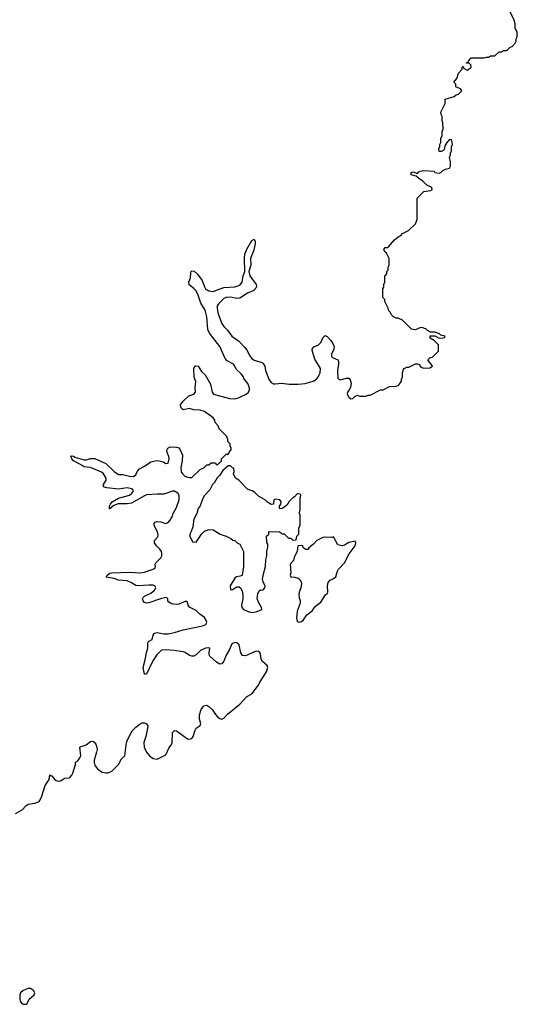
# Model space of a CAD drawing. Header units: inches. Extents: x 2494115 to 2685112, y 774173 to 915163.
# Tile 106 of 215: x 2667410 to 2672038, y 803362 to 812510. Entities that reach past the tile are written whole.
import ezdxf

# ---------------------------------------------------------------- set-up
doc = ezdxf.new("R2010")
doc.units = ezdxf.units.IN
doc.header["$MEASUREMENT"] = 0
for name, color, linetype in [('C6860', 7, 'Continuous'), ('C6861', 7, 'Continuous'), ('C6870', 7, 'Continuous'), ('C6871', 7, 'Continuous')]:
    doc.layers.add(name, color=color, linetype=linetype)

msp = doc.modelspace()

# ---------------------------------------------------------------- linework, layer by layer
at = {"layer": 'C6860', "color": 5, "elevation": 20}
for points in [[(2667370, 805133.2), (2667433.6, 805170), (2667470, 805207.7), (2667490, 805222), (2667550, 805230.6), (2667592.5, 805247.5), (2667614.5, 805285.5), (2667646.2, 805393.8), (2667685.2, 805450), (2667690, 805494), (2667703.6, 805483.6), (2667710, 805484.7), (2667730, 805458), (2667750, 805441), (2667770, 805434.8), (2667790, 805438), (2667830, 805462), (2667870, 805464.7), (2667878, 805470), (2667895.3, 805490), (2667904, 805510), (2667928.7, 805590), (2667929.1, 805610.9), (2667950, 805622.8), (2667970, 805650.6), (2667978, 805670), (2667969, 805750), (2667981.6, 805758.4), (2668028.1, 805771.9), (2668070, 805804), (2668090, 805806.8), (2668100.7, 805800.7), (2668117.5, 805777.5), (2668128.1, 805748.1), (2668130.6, 805730), (2668126, 805706), (2668103.5, 805630), (2668102.9, 805610), (2668110, 805583.8), (2668130, 805553.4), (2668170, 805521), (2668210, 805511.3), (2668230, 805511.3), (2668250, 805518), (2668270, 805531.3), (2668328.7, 805590), (2668356.4, 805643.6), (2668388, 805672), (2668404.9, 805795.1), (2668414.5, 805825.5), (2668457.6, 805902.4), (2668490, 805935.8), (2668530, 805966.4), (2668550, 805975.8), (2668570, 805977.1), (2668590, 805966.8), (2668602, 805950), (2668602, 805942), (2668582.6, 805850), (2668564.5, 805795.5), (2668568.3, 805750), (2668590, 805705.7), (2668617.4, 805670), (2668650, 805647.2), (2668690, 805640.3), (2668770, 805681), (2668797.6, 805742.4), (2668819.7, 805770), (2668828, 805790), (2668832, 805888), (2668850, 805906.8), (2668870, 805902), (2668970, 805827.7), (2668990, 805824.7), (2669010, 805832), (2669022, 805850), (2669040.9, 805910), (2669051.5, 805928.5), (2669090, 805951.3), (2669094.7, 805970), (2669082, 806010), (2669082.2, 806050), (2669098.2, 806101.8), (2669123.9, 806136), (2669150, 806140.9), (2669170, 806130.3), (2669201.4, 806101.4), (2669230, 806053.4), (2669250, 806032.7), (2669270, 806018), (2669290, 806010.6), (2669310, 806020.5), (2669343.2, 806056.8), (2669457.7, 806150), (2669520.9, 806219.1), (2669570, 806247.6), (2669630, 806327.2), (2669643.6, 806356.4), (2669704.7, 806450), (2669717.4, 806490), (2669713, 806510), (2669667.7, 806547.7), (2669655.6, 806570), (2669650, 806616), (2669643.5, 806630), (2669630, 806640.4), (2669610, 806642.4), (2669510, 806598.6), (2669483.5, 806603.5), (2669465.9, 806625.9), (2669450, 806702.9), (2669430, 806720.3), (2669410, 806723.5), (2669383.2, 806710), (2669361.1, 806658.9), (2669330, 806605.6), (2669309, 806550), (2669290, 806525.4), (2669270, 806522.2), (2669240, 806540), (2669177.6, 806597.6), (2669172.1, 806610), (2669171.9, 806630), (2669178.4, 806670), (2669170, 806674.5), (2669139.1, 806670), (2669090.4, 806650), (2669050, 806607.8), (2669030, 806595.8), (2669010, 806595.4), (2668990, 806601.3), (2668949.4, 806630), (2668930, 806636.5), (2668848, 806650), (2668770, 806656.2), (2668730, 806651.4), (2668686.9, 806610), (2668648.1, 806551.9), (2668590, 806429), (2668570, 806428.7), (2668559.1, 806490), (2668578.3, 806561.7), (2668588.8, 806630), (2668601.6, 806670), (2668601.1, 806718.9), (2668608.6, 806731.4), (2668643.6, 806750), (2668651.2, 806790), (2668665.1, 806810), (2668690, 806815.8), (2668750, 806805.2), (2668790, 806804.6), (2668850, 806816.5), (2668930, 806842), (2669110, 806878.3), (2669140.7, 806890), (2669150.9, 806910), (2669145.1, 806930), (2669130, 806955.8), (2669085.7, 806985.7), (2669050, 807019.7), (2668990.9, 807050.9), (2668976.9, 807070), (2668970, 807099), (2668963.2, 807103.2), (2668950, 807104.2), (2668890, 807080.7), (2668870, 807077.1), (2668839.2, 807079.2), (2668823.1, 807083.1), (2668798.4, 807098.4), (2668789.3, 807110), (2668789, 807130), (2668779.5, 807139.5), (2668770, 807140.9), (2668720.7, 807130), (2668610, 807090.8), (2668590, 807087.6), (2668570, 807096.3), (2668558.3, 807110), (2668552.8, 807130), (2668559.3, 807140.7), (2668570, 807152.8), (2668630, 807180.7), (2668662.7, 807210), (2668675.6, 807230), (2668667.3, 807250), (2668650, 807255.2), (2668610, 807256.9), (2668509.1, 807249.1), (2668490, 807252.8), (2668450, 807277.7), (2668410, 807294.9), (2668330, 807303.2), (2668290, 807317), (2668214, 807330), (2668223.6, 807350), (2668250, 807366.3), (2668268.5, 807371.5), (2668430, 807377), (2668530, 807369.1), (2668570, 807377.3), (2668666, 807410), (2668673.3, 807430), (2668671.6, 807450), (2668676.3, 807463.7), (2668722, 807510), (2668730.8, 807530), (2668733.3, 807550), (2668727.7, 807570), (2668714.3, 807590), (2668682.3, 807622.3), (2668664.1, 807650), (2668665.1, 807670), (2668694.8, 807705.2), (2668697.1, 807722.9), (2668690.8, 807750.8), (2668660.9, 807810), (2668660.5, 807830), (2668670, 807840.4), (2668690, 807846.7), (2668723, 807843), (2668770, 807830.4), (2668790, 807838.9), (2668810, 807858.7), (2668830, 807896.3), (2668837.8, 807922.2), (2668870, 807976.3), (2668892.1, 808050), (2668893.8, 808090), (2668881.6, 808110), (2668850, 808127.8), (2668830, 808127.8), (2668750, 808101.5), (2668690, 808102.8), (2668590, 808093.9), (2668570, 808087.1), (2668450, 808019.1), (2668410, 808012.4), (2668327.2, 808012.8), (2668284.9, 807995), (2668250, 807963.7), (2668244.1, 807964.1), (2668244, 807990), (2668253.6, 808010), (2668271.6, 808030), (2668330, 808064.7), (2668430, 808091.3), (2668454.2, 808110), (2668468.3, 808130), (2668461.2, 808141.2), (2668451.3, 808151.3), (2668410, 808160.8), (2668330, 808147.9), (2668220.7, 808160.7), (2668190, 808169.7), (2668189.7, 808190), (2668214.6, 808230), (2668213.3, 808250), (2668189, 808290), (2668170, 808305), (2668070, 808348.5), (2668010, 808355.6), (2667990, 808366.3), (2667964.5, 808384.5), (2667911.6, 808410), (2667896.4, 808430), (2667886.9, 808453.1), (2667890, 808456.3), (2667910, 808453.6), (2667924.5, 808444.5), (2668010, 808420.1), (2668030, 808420.1), (2668070, 808432), (2668110, 808431.5), (2668210, 808387.9), (2668290, 808312.3), (2668330, 808282.8), (2668370, 808282.8), (2668432, 808268), (2668470, 808265), (2668490, 808282.6), (2668504.3, 808315.7), (2668523.7, 808336.3), (2668570, 808360.2), (2668630, 808402.2), (2668670, 808412.5), (2668693.4, 808413.4), (2668743.2, 808403.2), (2668770, 808386.7), (2668789.6, 808390.4), (2668799.1, 808430), (2668796.3, 808450), (2668780.7, 808490), (2668779.3, 808510), (2668789.2, 808530), (2668810, 808540.7), (2668870, 808538.8), (2668890.5, 808530.5), (2668899.8, 808519.8), (2668924, 808464), (2668921.6, 808410), (2668908.8, 808350), (2668913.4, 808310), (2668924.9, 808290), (2668945.5, 808270), (2668970, 808258), (2668990, 808254.8), (2669010, 808256), (2669018.6, 808261.4), (2669090, 808332), (2669126, 808350), (2669150, 808374), (2669170, 808374), (2669190, 808394), (2669230, 808394), (2669238, 808378), (2669250, 808374), (2669286, 808410), (2669286, 808430), (2669307.3, 808452.7), (2669330, 808474), (2669350, 808472), (2669376.4, 808516.4), (2669378, 808530), (2669366, 808550), (2669366, 808570), (2669346, 808590), (2669346, 808610), (2669336.4, 808636.4), (2669266, 808710), (2669256.4, 808736.4), (2669228.4, 808768.4), (2669226, 808790), (2669208, 808810), (2669129, 808869), (2669090, 808881.2), (2669030, 808886), (2668990, 808896), (2668930, 808884), (2668916, 808896), (2668909.2, 808910), (2668905.2, 808930), (2668930, 808966.8), (2668984, 809016), (2669029.5, 809030.5), (2669043.7, 809050), (2669043, 809090), (2669049.5, 809149.5), (2669034, 809190), (2669028.7, 809270), (2669038, 809290), (2669045.2, 809294.8), (2669070, 809291.3), (2669099.8, 809239.8), (2669134.8, 809210), (2669184.7, 809124.7), (2669200.5, 809050), (2669211.3, 809030), (2669362, 808990), (2669410, 808987), (2669450, 808998.8), (2669515.3, 809030), (2669538, 809050), (2669548.4, 809071.6), (2669548.7, 809090), (2669531.4, 809130), (2669495.8, 809175.8), (2669490, 809192.3), (2669470, 809219.3), (2669422.3, 809262.3), (2669411.7, 809290), (2669397.7, 809310), (2669340.3, 809340.3), (2669322.5, 809362.5), (2669270, 809474.3), (2669176, 809596), (2669160.8, 809630), (2669151.8, 809750), (2669133.6, 809810), (2669095.1, 809875.1), (2669071.2, 809951.2), (2669050, 809989.6), (2669041.2, 810000)], [(2669154.3, 810000), (2669170, 809989.3), (2669210, 809984.2), (2669250.9, 810000)], [(2669592.2, 810000), (2669586.5, 809993.5), (2669530, 809968.3), (2669456.4, 809923.6), (2669430, 809919.3), (2669370, 809931.6), (2669330, 809929.8), (2669310, 809918.2), (2669260.3, 809870), (2669246.2, 809850), (2669245.8, 809830), (2669253.6, 809790), (2669280.7, 809710), (2669290, 809687), (2669310, 809659.5), (2669343.6, 809623.6), (2669383.7, 809570), (2669445.9, 809525.9), (2669503.5, 809463.5), (2669521.1, 809441.1), (2669547.2, 809390), (2669570, 809362.8), (2669590, 809347.2), (2669665.1, 809325.1), (2669675.8, 809315.8), (2669688.8, 809290), (2669696.9, 809250), (2669726.7, 809170), (2669750, 809138.3), (2669770, 809127.2), (2669785.9, 809125.9), (2669847.5, 809132.5), (2669915.5, 809124.5), (2669990, 809122.2), (2670000, 809123.3)], [(2670000, 808104.7), (2669990, 808106), (2669964.7, 808075.3), (2669950, 808068), (2669912, 808030), (2669896.9, 808003.1), (2669876, 807984), (2669850, 807968), (2669830, 807966), (2669826, 807970), (2669826, 807990), (2669838, 808010), (2669842, 808030), (2669830, 808048), (2669790, 808055.3), (2669774, 808050), (2669771.3, 808008.7), (2669750, 808004), (2669709.4, 808029.4), (2669702, 808042), (2669630, 808082), (2669597.2, 808117.2), (2669573.6, 808133.6), (2669550, 808138), (2669528.7, 808148.7), (2669448, 808230), (2669418, 808250), (2669398, 808290), (2669406, 808310), (2669402, 808342), (2669390, 808346), (2669370, 808366), (2669350, 808366), (2669299.6, 808320.4), (2669270, 808278), (2669245.4, 808254.6), (2669222, 808210), (2669202, 808190), (2669179.8, 808140.2), (2669130, 808088), (2669110, 808054), (2669087.3, 807992.7), (2669070, 807968), (2669058.3, 807921.7), (2669028.8, 807870), (2669021.4, 807798.6), (2669006, 807754), (2668992, 807730), (2668992, 807710), (2669018, 807658), (2669050, 807654), (2669102, 807730), (2669130, 807758), (2669170, 807772), (2669210, 807771.3), (2669274, 807730), (2669330, 807712), (2669374, 807690), (2669392.7, 807672.7), (2669411.6, 807671.6), (2669434, 807650), (2669458, 807638), (2669492, 807570), (2669491.3, 807430), (2669478, 807350), (2669475.3, 807344.7), (2669461, 807339), (2669426, 807334), (2669410, 807322), (2669367.7, 807250), (2669370, 807214), (2669390, 807216), (2669430, 807241), (2669450, 807241), (2669467.7, 807227.7), (2669479.5, 807199.5), (2669485.7, 807165.7), (2669484.9, 807130), (2669473.7, 807070), (2669477, 807050), (2669493, 807030), (2669533.4, 807010), (2669570, 807001.8), (2669610, 807007.2), (2669660.7, 807030), (2669658.5, 807050), (2669633.4, 807093.4), (2669619.7, 807130), (2669625.4, 807174.6), (2669638, 807202), (2669650, 807211.3), (2669670, 807211), (2669691.3, 807230), (2669693, 807250), (2669677, 807277), (2669669, 807310), (2669673.2, 807350), (2669697.2, 807430), (2669699, 807490), (2669708.7, 807530), (2669708.7, 807570), (2669718, 807610), (2669716.4, 807636.4), (2669707.3, 807652.7), (2669706, 807710), (2669726, 807730), (2669726, 807750), (2669730, 807754), (2669827.3, 807752.7), (2669852.7, 807732.7), (2669870, 807732), (2669910, 807694), (2669932.7, 807692.7), (2669950, 807674), (2669982, 807678), (2669986, 807710), (2670000, 807724)], [(2670000, 807622.3), (2669998, 807622), (2669991.6, 807568.4), (2669963.5, 807516.5), (2669955.3, 807484.7), (2669926, 807450), (2669932, 807370), (2669926, 807350), (2669932.7, 807332.7), (2669968.4, 807331.6), (2670000, 807321.8)], [(2670000, 807040.7), (2669990, 807015.3), (2669983.7, 806950), (2669990, 806921), (2670000, 806915.9)]]:
    msp.add_lwpolyline(points, dxfattribs=at)
msp.add_lwpolyline([(2667510, 803509.8), (2667489.7, 803509.7), (2667443.7, 803490), (2667418, 803470), (2667410.4, 803450), (2667410.7, 803410.7), (2667416, 803390), (2667431, 803370), (2667443.4, 803363.4), (2667470, 803362), (2667481.2, 803370), (2667497.6, 803410), (2667545.1, 803450), (2667552.2, 803470), (2667539.1, 803490)], close=True, dxfattribs=at)
at = {"layer": 'C6861', "color": 5, "elevation": 20}
for points in [[(2669250.9, 810000), (2669310, 810022.8), (2669410, 810027.2), (2669456, 810044), (2669477.6, 810070), (2669489.8, 810130.2), (2669504.7, 810170), (2669499.5, 810290), (2669504.5, 810330), (2669523.8, 810376.2), (2669570, 810458), (2669590, 810471.3), (2669601, 810450), (2669600.7, 810430), (2669587.1, 810367.1), (2669555.5, 810290), (2669559.5, 810230), (2669541.6, 810170), (2669550.3, 810130), (2669610.4, 810050), (2669612.4, 810030), (2669605.3, 810014.7), (2669592.2, 810000)], [(2669041.2, 810000), (2669030, 810013.3), (2668985.8, 810045.8), (2668983.7, 810070), (2668999.7, 810110), (2669001.3, 810158.7), (2669003.7, 810170), (2669010, 810175.5), (2669032.6, 810172.6), (2669064.5, 810144.5), (2669105.6, 810085.6), (2669128.1, 810028.1), (2669139.6, 810010), (2669154.3, 810000)]]:
    msp.add_lwpolyline(points, dxfattribs=at)
at = {"layer": 'C6870', "color": 5, "elevation": 20}
for points in [[(2670000, 809123.3), (2670064, 809130), (2670139.3, 809150), (2670170, 809168.8), (2670190, 809194), (2670196.4, 809210), (2670203.5, 809230), (2670206.3, 809270), (2670155.3, 809355.3), (2670131.8, 809428.2), (2670129.5, 809450), (2670145.2, 809470), (2670189.3, 809490), (2670209.6, 809510), (2670230, 809554.8), (2670250, 809576), (2670270, 809567.3), (2670303, 809530), (2670322, 809502), (2670334, 809474), (2670332.2, 809450), (2670310, 809401.2), (2670310, 809382), (2670318.4, 809370), (2670368.6, 809350), (2670376.3, 809336.3), (2670376.5, 809310), (2670364.4, 809250), (2670370, 809180.7), (2670377.1, 809170), (2670390, 809163.2), (2670450, 809178.7), (2670470, 809178), (2670483.7, 809163.7), (2670492.4, 809130), (2670485.8, 809094.2), (2670473.4, 809066.6), (2670459.3, 809050), (2670455.5, 809030), (2670470, 809002), (2670490, 808986), (2670509, 808991), (2670528, 809010), (2670550, 809022), (2670572.7, 809012.7), (2670630, 809012), (2670650, 809022), (2670670, 809022), (2670766, 809070), (2670790, 809072), (2670850, 809102), (2670910, 809104.7), (2670930, 809112), (2670940.4, 809119.6), (2670962, 809150), (2670962, 809170), (2670968.7, 809190), (2670968.8, 809231.1), (2670980.4, 809259.6), (2670986, 809270), (2671010, 809282), (2671030, 809282), (2671090, 809312), (2671110, 809312), (2671125.4, 809305.4), (2671142, 809282), (2671170, 809270.8), (2671224, 809276), (2671248, 809290), (2671238, 809310), (2671218, 809330), (2671206, 809350), (2671228.4, 809371.6), (2671250, 809374), (2671306, 809430), (2671306, 809490), (2671266, 809530), (2671226, 809550), (2671226, 809570), (2671230, 809574), (2671270, 809574), (2671310, 809552), (2671347.3, 809552.7), (2671362, 809558), (2671366, 809570), (2671336.5, 809576.5), (2671322, 809582), (2671315.3, 809590), (2671270, 809606), (2671230, 809606), (2671201.2, 809621.2), (2671190, 809633.2), (2671151.6, 809648.4), (2671130, 809648), (2671090, 809628.7), (2671053.6, 809633.6), (2670970, 809718), (2670930, 809738), (2670910, 809738), (2670886, 809750), (2670866, 809770), (2670858, 809790), (2670844, 809804), (2670838, 809830), (2670806, 809890), (2670806, 809910), (2670786, 809930), (2670787.8, 810000)], [(2670000, 807724), (2670006, 807730), (2670007.3, 807787.3), (2670018, 807810), (2670018, 807910), (2670008, 807930), (2670018, 807950), (2670018, 808070), (2670026, 808090), (2670022, 808102), (2670000, 808104.7)], [(2670000, 806915.9), (2670010, 806910.8), (2670030, 806917.3), (2670050, 806934.8), (2670080.8, 806979.2), (2670130, 807018.8), (2670160.4, 807059.6), (2670210, 807099.1), (2670254.3, 807165.7), (2670270, 807178.8), (2670277, 807190), (2670271.6, 807250), (2670279.1, 807280.9), (2670298, 807302), (2670330, 807318.4), (2670350, 807334.8), (2670361.5, 807378.5), (2670374.1, 807405.9), (2670430, 807463), (2670473.9, 807546.1), (2670530, 807622), (2670535.3, 807650), (2670530, 807666), (2670470, 807652.7), (2670430.9, 807629.1), (2670410, 807622), (2670368, 807630), (2670330, 807706), (2670310, 807698), (2670250, 807702), (2670230, 807698), (2670172, 807670), (2670142, 807638), (2670098, 807602), (2670090, 807588), (2670067.3, 807587.3), (2670047.3, 807607.3), (2670042, 807622), (2670030, 807626), (2670000, 807622.3)], [(2670000, 807321.8), (2670001.4, 807321.4), (2670016, 807310), (2670027.7, 807287.7), (2670030.6, 807270), (2670024.9, 807230), (2670009.2, 807190.8), (2670006, 807170), (2670010, 807138), (2670019.5, 807110), (2670019.5, 807090), (2670000, 807040.7)]]:
    msp.add_lwpolyline(points, dxfattribs=at)
at = {"layer": 'C6871', "color": 5, "elevation": 20}
msp.add_lwpolyline([(2670787.8, 810000), (2670788, 810010), (2670796.4, 810023.6), (2670798, 810050), (2670806, 810070), (2670807.3, 810127.3), (2670826, 810150), (2670826, 810170), (2670836.4, 810183.6), (2670838, 810210), (2670846, 810230), (2670846, 810290), (2670822, 810342), (2670808, 810350), (2670798, 810370), (2670800.4, 810379.6), (2670810, 810392), (2670830, 810392), (2670840.4, 810399.6), (2670896.4, 810463.6), (2670930, 810492), (2670954.6, 810505.4), (2670970, 810522), (2671026, 810550), (2671090, 810614), (2671107.3, 810652.7), (2671106, 810850), (2671170, 810914), (2671230, 810922), (2671246, 810930), (2671242, 810950), (2671194.7, 810974.7), (2671160.7, 811010), (2671117.7, 811037.7), (2671097.2, 811057.2), (2671050, 811069), (2671049.6, 811090.4), (2671070, 811097.3), (2671110, 811081), (2671123.5, 811096.5), (2671136.6, 811103.4), (2671170, 811108.9), (2671263.6, 811103.6), (2671272, 811090), (2671310, 811084), (2671328, 811090), (2671346, 811110), (2671370, 811122), (2671406, 811130), (2671418, 811150), (2671418, 811190), (2671408.7, 811231.3), (2671418, 811250), (2671418, 811270), (2671426, 811290), (2671427.3, 811327.3), (2671435.3, 811350), (2671430, 811386), (2671418, 811398), (2671405.4, 811394.6), (2671382, 811370), (2671363.6, 811336.4), (2671358, 811302), (2671330, 811286), (2671310, 811286), (2671308, 811290), (2671308.8, 811311.1), (2671318, 811330), (2671318, 811350), (2671328, 811370), (2671328, 811410), (2671338, 811430), (2671338, 811470), (2671347.3, 811492.7), (2671346, 811550), (2671338, 811570), (2671338, 811610), (2671328.4, 811628.4), (2671328, 811650), (2671368, 811730), (2671368, 811770), (2671450, 811794.8), (2671470, 811812), (2671490, 811818), (2671522, 811850), (2671510, 811868), (2671467.3, 811887.3), (2671466, 811910), (2671448.8, 811928.9), (2671476.4, 811963.6), (2671490, 812014), (2671526, 812050), (2671526, 812070), (2671530, 812074), (2671534, 812074), (2671538, 812058), (2671570, 812042), (2671600.4, 812059.6), (2671608, 812070), (2671606, 812090), (2671590, 812106), (2671566, 812106), (2671566, 812110), (2671582, 812118), (2671586, 812130), (2671610, 812154), (2671730, 812154), (2671750, 812162), (2671770, 812162), (2671790, 812174), (2671830, 812174), (2671868, 812212), (2671890, 812212), (2671910, 812222), (2671936.4, 812223.6), (2671950, 812232), (2671970, 812254), (2671990, 812262), (2672018, 812290), (2672028, 812310), (2672028.4, 812331.6), (2672038, 812350), (2672038, 812390), (2672018, 812430), (2672018, 812470), (2672010, 812506), (2671950, 812626)], dxfattribs=at)

doc.saveas('drawing.dxf')
